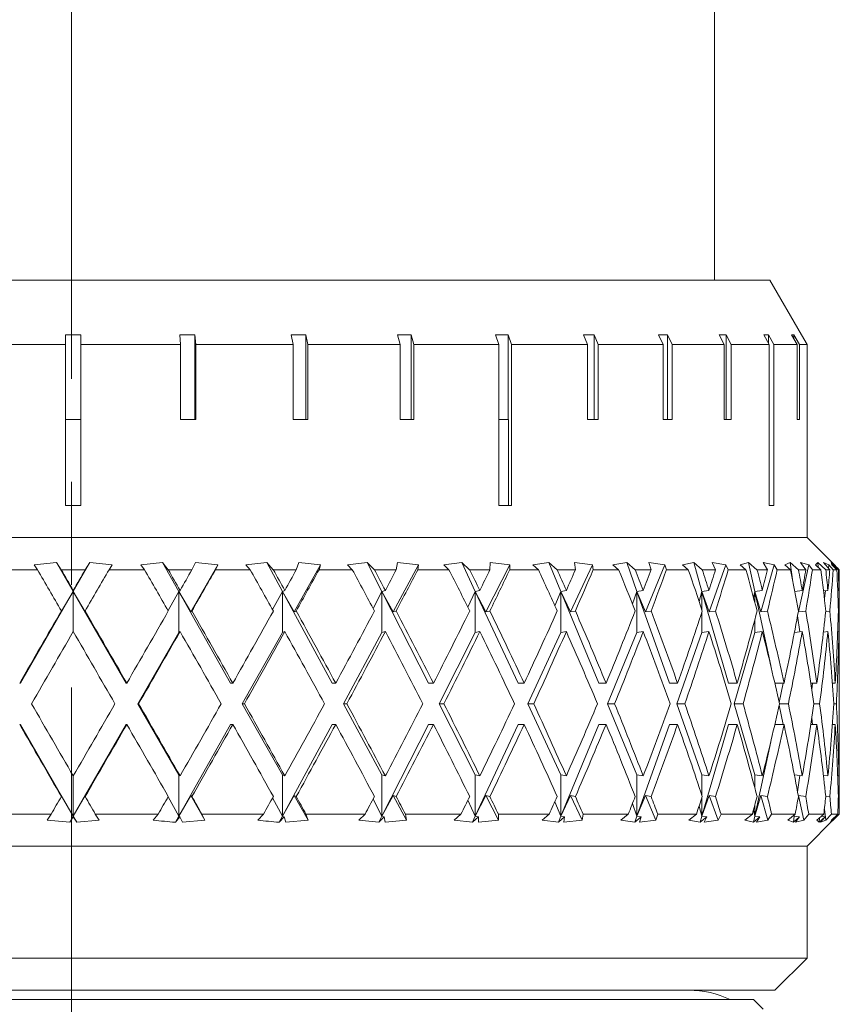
# Model space of a CAD drawing. Header units: inches. Extents: x 4 to 39.3, y 3.6 to 31.2.
# Tile 21 of 28: x 17.832 to 18.628, y 29.292 to 30.249. Entities that reach past the tile are written whole.
import ezdxf

# ---------------------------------------------------------------- set-up
doc = ezdxf.new("R2010")
doc.units = ezdxf.units.IN
doc.header["$MEASUREMENT"] = 0
doc.linetypes.add('CENTERX2', pattern=[0.8, 0.5, -0.1, 0.1, -0.1])

msp = doc.modelspace()

# ---------------------------------------------------------------- linework, layer by layer
at = {"color": 7, "linetype": 'CENTERX2', "lineweight": 0}
msp.add_line((17.88214, 22.69953), (17.88214, 31.20559), dxfattribs=at)
at = {"color": 7, "linetype": 'Continuous', "lineweight": 15}
for p, q in [((18.50714, 29.99545), (18.50714, 30.32325)), ((17.20322, 29.99545), (18.56105, 29.99545)), ((18.59165, 29.94246), (18.56105, 29.99545)), ((17.87622, 29.94241), (17.87623, 29.93295)), ((17.89123, 29.93295), (17.89122, 29.94241)), ((17.89122, 29.86027), (17.89122, 29.94241)), ((17.98728, 29.94241), (18.00209, 29.94241)), ((17.98728, 29.94241), (17.98815, 29.93295)), ((18.00296, 29.93295), (18.00209, 29.94241)), ((18.00209, 29.86027), (18.00209, 29.94241)), ((18.09576, 29.94241), (18.11001, 29.94241)), ((18.09576, 29.94241), (18.09746, 29.93295)), ((18.11171, 29.93295), (18.11001, 29.94241)), ((18.11001, 29.86027), (18.11001, 29.94241)), ((18.19897, 29.94241), (18.21232, 29.94241)), ((18.19897, 29.94241), (18.20146, 29.93295)), ((18.21481, 29.93295), (18.21232, 29.94241)), ((18.21232, 29.86027), (18.21232, 29.94241)), ((18.29439, 29.94241), (18.3065, 29.94241)), ((18.29439, 29.94241), (18.29761, 29.93295)), ((18.30972, 29.93295), (18.3065, 29.94241)), ((18.3065, 29.86027), (18.3065, 29.94241)), ((18.37965, 29.94241), (18.39024, 29.94241)), ((18.37965, 29.94241), (18.38352, 29.93295)), ((18.39411, 29.93295), (18.39024, 29.94241)), ((18.39024, 29.86027), (18.39024, 29.94241)), ((18.45267, 29.94241), (18.46146, 29.94241)), ((18.45267, 29.94241), (18.45709, 29.93295)), ((18.46588, 29.93295), (18.46146, 29.94241)), ((18.46146, 29.86027), (18.46146, 29.94241)), ((18.51163, 29.94241), (18.51841, 29.94241)), ((18.51163, 29.94241), (18.5165, 29.93295)), ((18.52328, 29.93295), (18.51841, 29.94241)), ((18.51841, 29.86027), (18.51841, 29.94241)), ((18.5551, 29.94241), (18.5597, 29.94241)), ((18.5551, 29.94241), (18.56029, 29.93295)), ((18.5649, 29.93295), (18.5597, 29.94241)), ((18.5597, 29.93403), (18.5597, 29.94241)), ((18.58199, 29.94241), (18.5843, 29.94241)), ((18.58199, 29.94241), (18.58739, 29.93295)), ((18.5897, 29.93295), (18.5843, 29.94241)), ((18.5843, 29.93836), (18.5843, 29.94241)), ((18.59165, 29.94241), (18.59711, 29.93295)), ((17.87623, 29.93295), (17.77927, 29.93295)), ((17.87623, 29.93295), (17.87623, 29.77645)), ((17.89123, 29.77645), (17.89123, 29.93295)), ((17.98815, 29.93295), (17.89123, 29.93295)), ((17.98815, 29.93295), (17.98815, 29.86027)), ((18.00296, 29.86027), (18.00296, 29.93295)), ((18.09746, 29.93295), (18.00296, 29.93295)), ((18.09746, 29.93295), (18.09746, 29.86027)), ((18.11171, 29.86027), (18.11171, 29.93295)), ((18.20146, 29.93295), (18.11171, 29.93295)), ((18.20146, 29.93295), (18.20146, 29.86027)), ((18.21481, 29.86027), (18.21481, 29.93295)), ((18.29761, 29.93295), (18.21481, 29.93295)), ((18.29761, 29.93295), (18.29761, 29.77645)), ((18.30972, 29.77645), (18.30972, 29.93295)), ((18.38352, 29.93295), (18.30972, 29.93295)), ((18.38352, 29.93295), (18.38352, 29.86027)), ((18.39411, 29.86027), (18.39411, 29.93295)), ((18.45709, 29.93295), (18.39411, 29.93295)), ((18.45709, 29.93295), (18.45709, 29.86027)), ((18.46588, 29.86027), (18.46588, 29.93295)), ((18.5165, 29.93295), (18.46588, 29.93295)), ((18.5165, 29.93295), (18.5165, 29.86027)), ((18.52328, 29.86027), (18.52328, 29.93295)), ((18.56029, 29.93295), (18.52328, 29.93295)), ((18.56029, 29.93295), (18.56029, 29.77645)), ((18.5649, 29.77645), (18.5649, 29.93295)), ((18.58739, 29.93295), (18.5649, 29.93295)), ((18.58739, 29.93295), (18.58739, 29.86027)), ((18.5897, 29.86027), (18.5897, 29.93295)), ((18.59711, 29.93295), (18.5897, 29.93295)), ((18.59711, 29.93295), (18.59711, 29.86027)), ((17.87623, 29.86027), (17.89122, 29.86027)), ((17.89122, 29.77645), (17.89122, 29.86027)), ((17.98815, 29.86027), (18.00296, 29.86027)), ((18.09746, 29.86027), (18.11171, 29.86027)), ((18.20146, 29.86027), (18.21481, 29.86027)), ((18.29761, 29.86027), (18.3068, 29.86027)), ((18.3068, 29.77645), (18.3068, 29.86027)), ((18.38352, 29.86027), (18.39411, 29.86027)), ((18.45709, 29.86027), (18.46588, 29.86027)), ((18.5165, 29.86027), (18.52328, 29.86027)), ((18.58739, 29.86027), (18.5897, 29.86027)), ((18.59711, 29.86027), (18.59714, 29.86027)), ((18.59714, 29.74545), (18.59714, 29.86027)), ((17.87623, 29.77645), (17.89123, 29.77645)), ((18.29761, 29.77645), (18.30972, 29.77645)), ((18.56029, 29.77645), (18.5649, 29.77645)), ((17.16714, 29.74545), (18.59713, 29.74545)), ((18.62231, 29.72028), (18.59714, 29.74545)), ((17.84892, 29.7142), (17.81458, 29.7142)), ((17.86763, 29.7211), (17.84592, 29.71879)), ((17.84592, 29.71879), (17.84892, 29.7142)), ((17.87212, 29.7142), (17.86763, 29.7211)), ((17.88378, 29.69305), (17.86763, 29.7211)), ((17.89547, 29.7142), (17.87212, 29.7142)), ((17.89993, 29.7211), (17.88378, 29.69305)), ((17.89993, 29.7211), (17.89547, 29.7142)), ((17.92165, 29.71879), (17.89993, 29.7211)), ((17.91867, 29.7142), (17.92165, 29.71879)), ((17.953, 29.7142), (17.91867, 29.7142)), ((17.97065, 29.7211), (17.94937, 29.71879)), ((17.94937, 29.71879), (17.953, 29.7142)), ((17.97607, 29.7142), (17.97065, 29.7211)), ((17.98648, 29.69305), (17.97065, 29.7211)), ((17.99918, 29.7142), (17.97607, 29.7142)), ((17.99805, 29.67315), (18.02433, 29.71879)), ((18.00263, 29.7211), (17.99918, 29.7142)), ((18.02433, 29.71879), (18.00263, 29.7211)), ((18.02205, 29.7142), (18.02433, 29.71879)), ((18.0557, 29.7142), (18.02205, 29.7142)), ((18.07194, 29.7211), (18.05151, 29.71879)), ((18.05151, 29.71879), (18.0557, 29.7142)), ((18.07819, 29.7142), (18.07194, 29.7211)), ((18.08715, 29.69305), (18.07194, 29.7211)), ((18.10062, 29.7142), (18.07819, 29.7142)), ((18.09849, 29.67315), (18.12425, 29.71879)), ((18.10298, 29.7211), (18.10062, 29.7142)), ((18.12425, 29.71879), (18.10298, 29.7211)), ((18.1227, 29.7142), (18.12425, 29.71879)), ((18.15502, 29.7142), (18.1227, 29.7142)), ((18.16955, 29.7211), (18.15036, 29.71879)), ((18.15036, 29.71879), (18.15502, 29.7142)), ((18.17649, 29.7142), (18.16955, 29.7211)), ((18.18383, 29.69305), (18.16955, 29.7211)), ((18.1978, 29.7142), (18.17649, 29.7142)), ((18.19472, 29.67315), (18.21946, 29.71879)), ((18.19903, 29.7211), (18.1978, 29.7142)), ((18.21946, 29.71879), (18.19903, 29.7211)), ((18.21867, 29.7142), (18.21946, 29.71879)), ((18.24903, 29.7142), (18.21867, 29.7142)), ((18.26156, 29.7211), (18.24398, 29.71879)), ((18.24398, 29.71879), (18.24903, 29.7142)), ((18.26906, 29.7142), (18.26156, 29.7211)), ((18.27463, 29.69305), (18.26156, 29.7211)), ((18.28883, 29.7142), (18.26906, 29.7142)), ((18.28487, 29.67315), (18.30811, 29.71879)), ((18.28891, 29.7211), (18.28883, 29.7142)), ((18.30811, 29.71879), (18.28891, 29.7211)), ((18.3081, 29.7142), (18.30811, 29.71879)), ((18.3359, 29.7142), (18.3081, 29.7142)), ((18.34618, 29.7211), (18.33056, 29.71879)), ((18.33056, 29.71879), (18.3359, 29.7142)), ((18.3541, 29.7142), (18.34618, 29.7211)), ((18.3578, 29.69305), (18.34618, 29.7211)), ((18.37195, 29.7142), (18.3541, 29.7142)), ((18.36717, 29.67315), (18.38846, 29.71879)), ((18.38846, 29.71879), (18.37088, 29.7211)), ((18.37088, 29.7211), (18.37195, 29.7142)), ((18.38923, 29.7142), (18.38846, 29.71879)), ((18.41393, 29.7142), (18.38923, 29.7142)), ((18.42177, 29.7211), (18.40841, 29.71879)), ((18.40841, 29.71879), (18.41393, 29.7142)), ((18.42996, 29.7142), (18.42177, 29.7211)), ((18.43171, 29.69305), (18.42177, 29.7211)), ((18.44554, 29.7142), (18.42996, 29.7142)), ((18.44004, 29.67315), (18.45895, 29.71879)), ((18.45895, 29.71879), (18.44333, 29.7211)), ((18.44333, 29.7211), (18.44554, 29.7142)), ((18.46049, 29.7142), (18.45895, 29.71879)), ((18.48162, 29.7142), (18.46049, 29.7142)), ((18.48686, 29.7211), (18.47602, 29.71879)), ((18.47602, 29.71879), (18.48162, 29.7142)), ((18.49515, 29.7142), (18.48686, 29.7211)), ((18.49492, 29.69305), (18.48686, 29.7211)), ((18.50816, 29.7142), (18.49515, 29.7142)), ((18.50205, 29.67315), (18.51822, 29.71879)), ((18.51822, 29.71879), (18.50486, 29.7211)), ((18.50486, 29.7211), (18.50816, 29.7142)), ((18.52049, 29.7142), (18.51822, 29.71879)), ((18.53764, 29.7142), (18.52049, 29.7142)), ((18.54018, 29.7211), (18.53207, 29.71879)), ((18.53207, 29.71879), (18.53764, 29.7142)), ((18.54841, 29.7142), (18.54018, 29.7211)), ((18.54621, 29.69305), (18.54018, 29.7211)), ((18.5586, 29.7142), (18.54841, 29.7142)), ((18.55199, 29.67315), (18.56511, 29.71879)), ((18.56511, 29.71879), (18.55427, 29.7211)), ((18.55427, 29.7211), (18.5586, 29.7142)), ((18.56807, 29.7142), (18.56511, 29.71879)), ((18.58089, 29.7142), (18.56807, 29.7142)), ((18.58069, 29.7211), (18.57547, 29.71879)), ((18.57547, 29.71879), (18.58089, 29.7142)), ((18.5887, 29.7142), (18.58069, 29.7211)), ((18.58328, 29.70238), (18.58069, 29.7211)), ((18.59587, 29.7142), (18.5887, 29.7142)), ((18.58889, 29.67315), (18.59871, 29.71879)), ((18.59871, 29.71879), (18.5906, 29.7211)), ((18.5906, 29.7211), (18.59587, 29.7142)), ((18.6023, 29.7142), (18.59871, 29.71879)), ((18.61055, 29.7142), (18.6023, 29.7142)), ((18.6076, 29.7211), (18.60537, 29.71879)), ((18.60537, 29.71879), (18.61055, 29.7142)), ((18.61524, 29.7142), (18.6076, 29.7211)), ((18.60787, 29.71658), (18.6076, 29.7211)), ((18.61836, 29.71879), (18.61314, 29.7211)), ((18.61314, 29.7211), (18.61925, 29.7142)), ((18.61925, 29.7142), (18.61524, 29.7142)), ((18.61793, 29.71569), (18.61836, 29.71879)), ((18.62251, 29.7142), (18.61836, 29.71879)), ((18.62752, 29.7142), (18.62039, 29.7211)), ((18.62039, 29.7211), (18.6212, 29.71879)), ((18.6212, 29.71879), (18.62603, 29.7142)), ((18.62367, 29.71879), (18.62145, 29.7211)), ((18.62145, 29.7211), (18.62828, 29.7142)), ((18.62603, 29.7142), (18.62251, 29.7142)), ((18.62831, 29.7142), (18.62663, 29.71587)), ((18.62828, 29.7142), (18.62752, 29.7142)), ((17.88378, 29.69305), (17.83241, 29.60388)), ((17.87221, 29.67315), (17.88378, 29.69305)), ((17.88378, 29.69305), (17.8838, 29.69404)), ((17.93513, 29.60388), (17.88378, 29.69305)), ((17.89536, 29.67315), (17.88378, 29.69305)), ((17.88378, 29.69305), (17.88378, 29.65401)), ((17.9759, 29.6745), (17.98648, 29.69305)), ((17.98648, 29.69305), (17.98764, 29.69404)), ((17.98648, 29.69305), (17.98648, 29.65305)), ((18.03681, 29.60388), (17.98648, 29.69305)), ((17.99805, 29.67315), (17.98648, 29.69305)), ((18.0775, 29.67543), (18.08715, 29.69305)), ((18.08715, 29.69305), (18.08943, 29.69404)), ((18.08715, 29.69305), (18.08715, 29.65305)), ((18.13549, 29.60388), (18.08715, 29.69305)), ((18.09849, 29.67315), (18.08715, 29.69305)), ((18.17529, 29.67645), (18.18383, 29.69305)), ((18.18383, 29.69305), (18.18718, 29.69404)), ((18.18383, 29.69305), (18.18383, 29.65305)), ((18.22923, 29.60388), (18.18383, 29.69305)), ((18.19472, 29.67315), (18.18383, 29.69305)), ((18.26737, 29.67762), (18.27463, 29.69305)), ((18.27463, 29.69305), (18.279, 29.69404)), ((18.27463, 29.69305), (18.27463, 29.65305)), ((18.31622, 29.60388), (18.27463, 29.69305)), ((18.28487, 29.67315), (18.27463, 29.69305)), ((18.35193, 29.67903), (18.3578, 29.69305)), ((18.3578, 29.69305), (18.36309, 29.69404)), ((18.3578, 29.69305), (18.3578, 29.65305)), ((18.36717, 29.67315), (18.3578, 29.69305)), ((18.39476, 29.60388), (18.3578, 29.69305)), ((18.42734, 29.68084), (18.43171, 29.69305)), ((18.43171, 29.69305), (18.43782, 29.69404)), ((18.43171, 29.69305), (18.43171, 29.65305)), ((18.44004, 29.67315), (18.43171, 29.69305)), ((18.46332, 29.60388), (18.43171, 29.69305)), ((18.49211, 29.68336), (18.49492, 29.69305)), ((18.49492, 29.69305), (18.50173, 29.69404)), ((18.49492, 29.69305), (18.49492, 29.67489)), ((18.52057, 29.60388), (18.49492, 29.69305)), ((18.50205, 29.67315), (18.49492, 29.69305)), ((18.54496, 29.6873), (18.54621, 29.69305)), ((18.54621, 29.69305), (18.55359, 29.69404)), ((18.54621, 29.69305), (18.54621, 29.68259)), ((18.55199, 29.67315), (18.54621, 29.69305)), ((18.5617, 29.621), (18.54621, 29.69305)), ((18.5851, 29.69312), (18.59237, 29.69404)), ((18.61307, 29.69352), (18.61734, 29.69404)), ((18.61388, 29.68648), (18.61489, 29.69374)), ((18.62688, 29.69391), (18.62799, 29.69404)), ((18.62839, 29.65186), (18.62839, 29.69613)), ((17.87222, 29.67403), (17.87221, 29.67315)), ((17.89537, 29.67403), (17.89536, 29.67315)), ((17.99908, 29.67403), (17.99805, 29.67315)), ((18.10052, 29.67403), (18.09849, 29.67315)), ((18.19771, 29.67403), (18.19472, 29.67315)), ((18.28875, 29.67403), (18.28487, 29.67315)), ((18.37188, 29.67403), (18.36717, 29.67315)), ((18.44548, 29.67403), (18.44004, 29.67315)), ((18.50811, 29.67403), (18.50205, 29.67315)), ((18.55856, 29.67403), (18.55199, 29.67315)), ((18.58889, 29.67315), (18.58872, 29.67394)), ((18.59584, 29.67403), (18.58889, 29.67315)), ((18.61923, 29.67403), (18.61521, 29.67354)), ((18.62828, 29.67403), (18.62752, 29.67394)), ((18.49492, 29.67317), (18.49492, 29.65305)), ((18.54621, 29.66545), (18.54621, 29.65305)), ((18.59001, 29.65374), (18.58785, 29.66931)), ((17.94665, 29.58388), (17.98648, 29.65305)), ((17.98648, 29.65305), (17.98764, 29.65404)), ((18.0481, 29.58388), (18.08715, 29.65305)), ((18.08715, 29.65305), (18.08943, 29.65404)), ((18.14633, 29.58388), (18.18383, 29.65305)), ((18.18383, 29.65305), (18.18718, 29.65404)), ((18.23941, 29.58388), (18.27463, 29.65305)), ((18.27463, 29.65305), (18.279, 29.65404)), ((18.32554, 29.58388), (18.3578, 29.65305)), ((18.3578, 29.65305), (18.36309, 29.65404)), ((18.40304, 29.58388), (18.43171, 29.65305)), ((18.43171, 29.65305), (18.43782, 29.65404)), ((18.47041, 29.58388), (18.49492, 29.65305)), ((18.49492, 29.65305), (18.50173, 29.65404)), ((18.52632, 29.58388), (18.54621, 29.65305)), ((18.54621, 29.65305), (18.55359, 29.65404)), ((18.58475, 29.65308), (18.59237, 29.65404)), ((18.61296, 29.65351), (18.61734, 29.65404)), ((18.62687, 29.65391), (18.62799, 29.65404)), ((18.62839, 29.5559), (18.62839, 29.61186)), ((17.83241, 29.60388), (17.83174, 29.60388)), ((17.93513, 29.60388), (17.93585, 29.60388)), ((18.03681, 29.60388), (18.03891, 29.60388)), ((18.13549, 29.60388), (18.13893, 29.60388)), ((18.22923, 29.60388), (18.23395, 29.60388)), ((18.31622, 29.60388), (18.32211, 29.60388)), ((18.39476, 29.60388), (18.40172, 29.60388)), ((18.46332, 29.60388), (18.47121, 29.60388)), ((18.52057, 29.60388), (18.52924, 29.60388)), ((18.56573, 29.60388), (18.57467, 29.60388)), ((18.56998, 29.58523), (18.57399, 29.60388)), ((18.60074, 29.60388), (18.60662, 29.60388)), ((18.60164, 29.59803), (18.60245, 29.60388)), ((18.62175, 29.60388), (18.62447, 29.60388)), ((17.94665, 29.58388), (17.94736, 29.58388)), ((17.98648, 29.51471), (17.94665, 29.58388)), ((18.08715, 29.51471), (18.0481, 29.58388)), ((18.0481, 29.58388), (18.05019, 29.58388)), ((18.18383, 29.51471), (18.14633, 29.58388)), ((18.14633, 29.58388), (18.14974, 29.58388)), ((18.27463, 29.51471), (18.23941, 29.58388)), ((18.23941, 29.58388), (18.24409, 29.58388)), ((18.3578, 29.51471), (18.32554, 29.58388)), ((18.32554, 29.58388), (18.33139, 29.58388)), ((18.43171, 29.51471), (18.40304, 29.58388)), ((18.40304, 29.58388), (18.40994, 29.58388)), ((18.49492, 29.51471), (18.47041, 29.58388)), ((18.47041, 29.58388), (18.47823, 29.58388)), ((18.54621, 29.51471), (18.52632, 29.58388)), ((18.52632, 29.58388), (18.53491, 29.58388)), ((18.57399, 29.56388), (18.56998, 29.58253)), ((18.57028, 29.58388), (18.57889, 29.58388)), ((18.60376, 29.58388), (18.6093, 29.58388)), ((18.6232, 29.58388), (18.62556, 29.58388)), ((18.60245, 29.56388), (18.60164, 29.56973)), ((17.83241, 29.56388), (17.83174, 29.56388)), ((17.83241, 29.56388), (17.88378, 29.47471)), ((17.88378, 29.47471), (17.93513, 29.56388)), ((17.93513, 29.56388), (17.93585, 29.56388)), ((17.98648, 29.47471), (18.03681, 29.56388)), ((18.03681, 29.56388), (18.03891, 29.56388)), ((18.08715, 29.47471), (18.13549, 29.56388)), ((18.13549, 29.56388), (18.13893, 29.56388)), ((18.18383, 29.47471), (18.22923, 29.56388)), ((18.22923, 29.56388), (18.23395, 29.56388)), ((18.27463, 29.47471), (18.31622, 29.56388)), ((18.31622, 29.56388), (18.32211, 29.56388)), ((18.3578, 29.47471), (18.39476, 29.56388)), ((18.39476, 29.56388), (18.40172, 29.56388)), ((18.43171, 29.47471), (18.46332, 29.56388)), ((18.46332, 29.56388), (18.47121, 29.56388)), ((18.49492, 29.47471), (18.52057, 29.56388)), ((18.52057, 29.56388), (18.52924, 29.56388)), ((18.56573, 29.56388), (18.57467, 29.56388)), ((18.60074, 29.56388), (18.60662, 29.56388)), ((18.62175, 29.56388), (18.62447, 29.56388)), ((18.54621, 29.47471), (18.5617, 29.54676)), ((17.88378, 29.51375), (17.88378, 29.47471)), ((17.98764, 29.51372), (17.98648, 29.51471)), ((17.98648, 29.51471), (17.98648, 29.47471)), ((18.08715, 29.51471), (18.08715, 29.47471)), ((18.08943, 29.51372), (18.08715, 29.51471)), ((18.18383, 29.51471), (18.18383, 29.47471)), ((18.18718, 29.51372), (18.18383, 29.51471)), ((18.27463, 29.51471), (18.27463, 29.47471)), ((18.279, 29.51372), (18.27463, 29.51471)), ((18.3578, 29.51471), (18.3578, 29.47471)), ((18.36309, 29.51372), (18.3578, 29.51471)), ((18.43171, 29.51471), (18.43171, 29.47471)), ((18.43782, 29.51372), (18.43171, 29.51471)), ((18.49492, 29.51471), (18.49492, 29.49459)), ((18.50173, 29.51372), (18.49492, 29.51471)), ((18.54621, 29.51471), (18.54621, 29.50231)), ((18.55359, 29.51372), (18.54621, 29.51471)), ((18.59237, 29.51372), (18.58475, 29.51469)), ((18.58785, 29.49845), (18.59001, 29.51402)), ((18.61734, 29.51372), (18.61296, 29.51426)), ((18.62799, 29.51372), (18.62687, 29.51385)), ((18.62839, 29.4767), (18.62839, 29.5159)), ((17.88378, 29.47471), (17.87221, 29.49461)), ((17.87221, 29.49461), (17.87222, 29.49373)), ((17.88378, 29.47471), (17.89536, 29.49461)), ((17.89536, 29.49461), (17.89537, 29.49373)), ((17.98648, 29.47471), (17.9759, 29.49327)), ((17.98648, 29.47471), (17.99805, 29.49461)), ((17.99805, 29.49461), (17.99908, 29.49373)), ((18.01182, 29.47071), (17.99805, 29.49461)), ((18.08715, 29.47471), (18.0775, 29.49233)), ((18.08715, 29.47471), (18.09849, 29.49461)), ((18.09849, 29.49461), (18.10052, 29.49373)), ((18.11199, 29.47071), (18.09849, 29.49461)), ((18.18383, 29.47471), (18.19472, 29.49461)), ((18.19472, 29.49461), (18.19771, 29.49373)), ((18.20768, 29.47071), (18.19472, 29.49461)), ((18.27463, 29.47471), (18.28487, 29.49461)), ((18.28487, 29.49461), (18.28875, 29.49373)), ((18.29704, 29.47071), (18.28487, 29.49461)), ((18.3578, 29.47471), (18.36717, 29.49461)), ((18.36717, 29.49461), (18.37188, 29.49373)), ((18.37832, 29.47071), (18.36717, 29.49461)), ((18.43171, 29.47471), (18.44004, 29.49461)), ((18.44004, 29.49461), (18.44548, 29.49373)), ((18.44995, 29.47071), (18.44004, 29.49461)), ((18.49492, 29.47471), (18.50205, 29.49461)), ((18.49492, 29.49287), (18.49492, 29.47471)), ((18.50205, 29.49461), (18.50811, 29.49373)), ((18.51052, 29.47071), (18.50205, 29.49461)), ((18.54621, 29.47471), (18.55199, 29.49461)), ((18.55199, 29.49461), (18.55856, 29.49373)), ((18.55886, 29.47071), (18.55199, 29.49461)), ((18.58872, 29.49382), (18.58889, 29.49461)), ((18.58889, 29.49461), (18.59584, 29.49373)), ((18.59403, 29.47071), (18.58889, 29.49461)), ((18.61521, 29.49422), (18.61923, 29.49373)), ((18.62752, 29.49382), (18.62828, 29.49373)), ((18.18383, 29.47471), (18.17529, 29.49131)), ((18.27463, 29.47471), (18.26737, 29.49014)), ((18.3578, 29.47471), (18.35193, 29.48873)), ((18.43171, 29.47471), (18.42734, 29.48692)), ((18.49492, 29.47471), (18.49211, 29.4844)), ((18.54621, 29.48517), (18.54621, 29.47471)), ((17.80121, 29.4767), (17.86235, 29.4767)), ((17.86235, 29.4767), (17.85844, 29.47071)), ((17.88035, 29.46875), (17.88378, 29.47471)), ((17.88035, 29.46875), (17.88379, 29.47404)), ((17.88379, 29.47404), (17.88378, 29.47471)), ((17.88378, 29.47471), (17.88721, 29.46875)), ((17.88379, 29.47404), (17.88721, 29.46875)), ((17.90913, 29.47071), (17.90524, 29.4767)), ((17.90524, 29.4767), (17.96637, 29.4767)), ((17.96637, 29.4767), (17.96164, 29.47071)), ((17.98311, 29.46875), (17.98648, 29.47471)), ((17.98311, 29.46875), (17.98726, 29.47404)), ((17.98726, 29.47404), (17.98648, 29.47471)), ((17.98726, 29.47404), (17.98991, 29.46875)), ((18.01182, 29.47071), (18.00882, 29.4767)), ((18.00882, 29.4767), (18.06874, 29.4767)), ((18.06874, 29.4767), (18.0633, 29.47071)), ((18.08392, 29.46875), (18.08715, 29.47471)), ((18.08392, 29.46875), (18.08869, 29.47404)), ((18.08869, 29.47404), (18.08715, 29.47471)), ((18.08869, 29.47404), (18.09051, 29.46875)), ((18.11199, 29.47071), (18.10994, 29.4767)), ((18.10994, 29.4767), (18.16748, 29.4767)), ((18.16748, 29.4767), (18.16142, 29.47071)), ((18.18079, 29.46875), (18.18383, 29.47471)), ((18.18079, 29.46875), (18.18609, 29.47404)), ((18.18609, 29.47404), (18.18383, 29.47471)), ((18.18609, 29.47404), (18.18706, 29.46875)), ((18.20768, 29.47071), (18.20662, 29.4767)), ((18.20662, 29.4767), (18.26067, 29.4767)), ((18.26067, 29.4767), (18.25411, 29.47071)), ((18.27185, 29.46875), (18.27463, 29.47471)), ((18.27185, 29.46875), (18.27758, 29.47404)), ((18.27758, 29.47404), (18.27463, 29.47471)), ((18.27758, 29.47404), (18.27767, 29.46875)), ((18.29704, 29.47071), (18.29699, 29.4767)), ((18.29699, 29.4767), (18.34649, 29.4767)), ((18.34649, 29.4767), (18.33957, 29.47071)), ((18.35533, 29.46875), (18.3578, 29.47471)), ((18.35533, 29.46875), (18.36137, 29.47404)), ((18.36137, 29.47404), (18.3578, 29.47471)), ((18.36137, 29.47404), (18.36058, 29.46875)), ((18.37832, 29.47071), (18.37929, 29.4767)), ((18.37929, 29.4767), (18.42328, 29.4767)), ((18.42328, 29.4767), (18.41611, 29.47071)), ((18.4296, 29.46875), (18.43171, 29.47471)), ((18.4296, 29.46875), (18.43583, 29.47404)), ((18.43583, 29.47404), (18.43171, 29.47471)), ((18.43583, 29.47404), (18.43418, 29.46875)), ((18.44995, 29.47071), (18.4519, 29.4767)), ((18.4519, 29.4767), (18.48953, 29.4767)), ((18.48953, 29.4767), (18.48227, 29.47071)), ((18.49321, 29.46875), (18.49492, 29.47471)), ((18.49321, 29.46875), (18.49952, 29.47404)), ((18.49952, 29.47404), (18.49492, 29.47471)), ((18.49952, 29.47404), (18.49704, 29.46875)), ((18.51052, 29.47071), (18.51343, 29.4767)), ((18.51343, 29.4767), (18.54395, 29.4767)), ((18.54395, 29.4767), (18.53674, 29.47071)), ((18.54493, 29.46875), (18.54621, 29.47471)), ((18.54493, 29.46875), (18.55119, 29.47404)), ((18.54621, 29.47471), (18.54496, 29.48046)), ((18.55119, 29.47404), (18.54621, 29.47471)), ((18.55119, 29.47404), (18.54792, 29.46875)), ((18.55886, 29.47071), (18.56267, 29.4767)), ((18.56267, 29.4767), (18.5855, 29.4767)), ((18.5855, 29.4767), (18.57848, 29.47071)), ((18.58374, 29.46875), (18.58457, 29.47471)), ((18.58374, 29.46875), (18.58984, 29.47404)), ((18.58457, 29.47471), (18.58442, 29.47578)), ((18.58457, 29.47471), (18.58489, 29.47618)), ((18.58457, 29.47471), (18.58476, 29.47607)), ((18.58457, 29.47591), (18.58457, 29.47471)), ((18.58984, 29.47404), (18.58457, 29.47471)), ((18.58984, 29.47404), (18.58585, 29.46875)), ((18.59403, 29.47071), (18.59866, 29.4767)), ((18.59866, 29.4767), (18.61336, 29.4767)), ((18.61336, 29.4767), (18.60666, 29.47071)), ((18.6089, 29.46875), (18.61471, 29.47404)), ((18.6089, 29.46875), (18.60915, 29.47294)), ((18.61471, 29.47404), (18.61008, 29.46875)), ((18.61471, 29.47404), (18.6109, 29.47451)), ((18.61535, 29.47071), (18.61388, 29.48129)), ((18.61535, 29.47071), (18.62071, 29.4767)), ((18.61992, 29.46875), (18.62533, 29.47404)), ((18.62533, 29.47404), (18.62014, 29.46875)), ((18.62071, 29.4767), (18.62698, 29.4767)), ((18.62698, 29.4767), (18.62073, 29.47071)), ((18.62239, 29.47071), (18.62838, 29.4767)), ((18.62408, 29.4724), (18.62839, 29.4767)), ((18.62533, 29.47404), (18.62433, 29.47416)), ((17.85844, 29.47071), (17.88035, 29.46875)), ((17.88721, 29.46875), (17.90913, 29.47071)), ((17.98991, 29.46875), (18.01182, 29.47071)), ((18.09051, 29.46875), (18.11199, 29.47071)), ((18.16142, 29.47071), (18.18079, 29.46875)), ((18.18706, 29.46875), (18.20768, 29.47071)), ((18.25411, 29.47071), (18.27185, 29.46875)), ((18.27767, 29.46875), (18.29704, 29.47071)), ((18.33957, 29.47071), (18.35533, 29.46875)), ((18.36058, 29.46875), (18.37832, 29.47071)), ((18.41611, 29.47071), (18.4296, 29.46875)), ((18.43418, 29.46875), (18.44995, 29.47071)), ((18.48227, 29.47071), (18.49321, 29.46875)), ((18.49704, 29.46875), (18.51052, 29.47071)), ((18.53674, 29.47071), (18.54493, 29.46875)), ((18.54792, 29.46875), (18.55886, 29.47071)), ((18.57848, 29.47071), (18.58374, 29.46875)), ((18.58585, 29.46875), (18.59403, 29.47071)), ((18.59714, 29.44545), (18.62228, 29.4706)), ((18.60666, 29.47071), (18.6089, 29.46875)), ((18.61008, 29.46875), (18.61535, 29.47071)), ((18.62073, 29.47071), (18.61992, 29.46875)), ((18.62014, 29.46875), (18.62239, 29.47071)), ((18.62239, 29.47071), (18.62237, 29.47102)), ((17.16714, 29.44545), (18.59713, 29.44545)), ((18.59714, 29.3367), (18.59714, 29.44545)), ((17.16714, 29.3367), (18.59714, 29.3367)), ((18.56589, 29.30545), (18.59714, 29.3367)), ((18.56589, 29.30545), (17.19839, 29.30545)), ((17.21914, 29.29644), (18.54514, 29.29644)), ((18.55442, 29.28715), (18.54514, 29.29644))]:
    msp.add_line(p, q, dxfattribs=at)
msp.add_arc((18.48226, 29.21179), 0.09367, 64.65724, 90, dxfattribs=at)
for centre, major_axis, ratio, start_param, end_param in [((17.88214, 29.56388), (-0.74516, 1.29233), 0.031197, 4.779728, 4.810966), ((17.88214, 29.60388), (-0.74516, 1.29233), 0.031197, 4.764216, 4.779859), ((17.88214, 29.60388), (0.74529, 1.29236), 0.029269, 1.502217, 1.517861), ((17.88214, 29.56388), (0.74529, 1.29236), 0.029269, 1.471111, 1.502349), ((17.88214, 29.56388), (-0.7368, 1.29077), 0.091736, 4.745397, 4.776635), ((17.88214, 29.60388), (-0.7368, 1.29077), 0.091736, 4.729885, 4.745529), ((17.88214, 29.60388), (0.74516, 1.29233), 0.031197, 4.800188, 4.815832), ((17.88214, 29.56388), (0.74516, 1.29233), 0.031197, 4.8157, 4.846938), ((17.88214, 29.56388), (-0.71995, 1.28787), 0.152468, 4.712686, 4.743924), ((17.88214, 29.60388), (-0.71995, 1.28787), 0.152468, 4.697174, 4.712818), ((17.88214, 29.60388), (0.7368, 1.29077), 0.091736, 4.834519, 4.850162), ((17.88214, 29.56388), (0.7368, 1.29077), 0.091736, 4.850031, 4.881269), ((17.88214, 29.56388), (-0.6941, 1.28402), 0.213437, 4.682844, 4.714083), ((17.88214, 29.60388), (-0.6941, 1.28402), 0.213437, 4.667333, 4.682976), ((17.88214, 29.60388), (0.71995, 1.28787), 0.152468, 4.86723, 4.882873), ((17.88214, 29.56388), (0.71995, 1.28787), 0.152468, 4.882742, 4.91398), ((17.88214, 29.56388), (-0.65835, 1.27984), 0.27454, 4.657418, 4.688656), ((17.88214, 29.60388), (-0.65835, 1.27984), 0.27454, 4.641906, 4.65755), ((17.88214, 29.60388), (0.6941, 1.28402), 0.213437, 4.897072, 4.912715), ((17.88214, 29.56388), (0.6941, 1.28402), 0.213437, 4.912584, 4.943822), ((17.88214, 29.56388), (-0.61129, 1.27618), 0.335405, 4.638416, 4.669655), ((17.88214, 29.60388), (-0.61129, 1.27618), 0.335405, 4.622905, 4.638548), ((17.88214, 29.60388), (0.65835, 1.27984), 0.27454, 4.922498, 4.938141), ((17.88214, 29.56388), (0.65835, 1.27984), 0.27454, 4.93801, 4.969248), ((17.88214, 29.56388), (-0.55079, 1.27408), 0.395195, 4.628505, 4.659743), ((17.88214, 29.60388), (-0.55079, 1.27408), 0.395195, 4.612993, 4.628636), ((17.88214, 29.60388), (0.61129, 1.27618), 0.335405, 4.9415, 4.957143), ((17.88214, 29.56388), (0.61129, 1.27618), 0.335405, 4.957011, 4.98825), ((17.88214, 29.56388), (-0.47383, 1.27465), 0.452292, 4.631138, 4.662377), ((17.88214, 29.60388), (-0.47383, 1.27465), 0.452292, 4.615627, 4.63127), ((17.88214, 29.60388), (0.55079, 1.27408), 0.395195, 4.951411, 4.967055), ((17.88214, 29.56388), (0.55079, 1.27408), 0.395195, 4.966923, 4.998161), ((17.88214, 29.56388), (-0.37669, 1.27853), 0.50386, 4.65034, 4.681578), ((17.88214, 29.60388), (-0.37669, 1.27853), 0.50386, 4.634828, 4.650472), ((17.88214, 29.60388), (0.47383, 1.27465), 0.452292, 4.948778, 4.964421), ((17.88214, 29.56388), (0.47383, 1.27465), 0.452292, 4.964289, 4.995528), ((17.88214, 29.56388), (-0.2562, 1.28497), 0.545455, 4.689384, 4.720622), ((17.88214, 29.60388), (-0.2562, 1.28497), 0.545455, 4.673872, 4.689515), ((17.88214, 29.60388), (0.37669, 1.27853), 0.50386, 4.929576, 4.945219), ((17.88214, 29.56388), (0.37669, 1.27853), 0.50386, 4.945088, 4.976326), ((17.88214, 29.56388), (-0.1135, 1.29092), 0.571353, 4.747521, 4.778759), ((17.88214, 29.60388), (-0.1135, 1.29092), 0.571353, 4.73201, 4.747653), ((17.88214, 29.60388), (0.2562, 1.28497), 0.545455, 4.890532, 4.906176), ((17.88214, 29.56388), (0.2562, 1.28497), 0.545455, 4.906044, 4.937282), ((17.88214, 29.56388), (0.0415, 1.29232), 0.576555, 4.816229, 4.847467), ((17.88214, 29.60388), (0.0415, 1.29232), 0.576555, 4.800717, 4.81636), ((17.88214, 29.60388), (0.1135, 1.29092), 0.571353, 4.832395, 4.848038), ((17.88214, 29.56388), (0.1135, 1.29092), 0.571353, 4.847907, 4.879145), ((17.88214, 29.60388), (0.74529, 1.29236), 0.029269, 1.533373, 1.587674), ((17.88214, 29.60388), (-0.74516, 1.29233), 0.031197, 4.694403, 4.748704), ((17.88214, 29.60388), (0.74516, 1.29233), 0.031197, 4.730375, 4.784677), ((17.88214, 29.60388), (-0.7368, 1.29077), 0.091736, 4.660072, 4.714374), ((17.88214, 29.60388), (0.7368, 1.29077), 0.091736, 4.764706, 4.819007), ((17.88214, 29.60388), (-0.71995, 1.28787), 0.152468, 4.627361, 4.681663), ((17.88214, 29.60388), (0.71995, 1.28787), 0.152468, 4.797417, 4.851718), ((17.88214, 29.60388), (-0.6941, 1.28402), 0.213437, 4.597519, 4.651821), ((17.88214, 29.60388), (0.6941, 1.28402), 0.213437, 4.827259, 4.88156), ((17.88214, 29.60388), (-0.65835, 1.27984), 0.27454, 4.572093, 4.626394), ((17.88214, 29.60388), (0.65835, 1.27984), 0.27454, 4.852685, 4.906986), ((17.88214, 29.60388), (-0.61129, 1.27618), 0.335405, 4.553091, 4.607393), ((17.88214, 29.60388), (0.61129, 1.27618), 0.335405, 4.871686, 4.925988), ((17.88214, 29.60388), (-0.55079, 1.27408), 0.395195, 4.54318, 4.597481), ((17.88214, 29.60388), (0.55079, 1.27408), 0.395195, 4.881598, 4.9359), ((17.88214, 29.60388), (-0.47383, 1.27465), 0.452292, 4.545813, 4.600115), ((17.88214, 29.60388), (0.47383, 1.27465), 0.452292, 4.878965, 4.933266), ((17.88214, 29.60388), (-0.37669, 1.27853), 0.50386, 4.565015, 4.619317), ((17.88214, 29.60388), (0.37669, 1.27853), 0.50386, 4.859763, 4.914064), ((17.88214, 29.60388), (-0.2562, 1.28497), 0.545455, 4.604059, 4.65836), ((17.88214, 29.60388), (0.2562, 1.28497), 0.545455, 4.820719, 4.87502), ((17.88214, 29.60388), (-0.1135, 1.29092), 0.571353, 4.662196, 4.716498), ((17.88214, 29.60388), (0.1135, 1.29092), 0.571353, 4.762582, 4.816883), ((17.88214, 29.60388), (0.0415, 1.29232), 0.576555, 4.752551, 4.785205), ((17.88214, 29.56388), (0.74529, 1.29236), 0.029269, 1.517861, 1.5722), ((17.88214, 29.56388), (-0.74516, 1.29233), 0.031197, 4.709877, 4.764216), ((17.88214, 29.56388), (0.74516, 1.29233), 0.031197, 4.745849, 4.800188), ((17.88214, 29.56388), (-0.7368, 1.29077), 0.091736, 4.675546, 4.729885), ((17.88214, 29.56388), (0.7368, 1.29077), 0.091736, 4.78018, 4.834519), ((17.88214, 29.56388), (-0.71995, 1.28787), 0.152468, 4.642835, 4.697174), ((17.88214, 29.56388), (0.71995, 1.28787), 0.152468, 4.812891, 4.86723), ((17.88214, 29.56388), (-0.6941, 1.28402), 0.213437, 4.612993, 4.667333), ((17.88214, 29.56388), (0.6941, 1.28402), 0.213437, 4.842733, 4.897072), ((17.88214, 29.56388), (-0.65835, 1.27984), 0.27454, 4.587567, 4.641906), ((17.88214, 29.56388), (0.65835, 1.27984), 0.27454, 4.868159, 4.922498), ((17.88214, 29.56388), (-0.61129, 1.27618), 0.335405, 4.568565, 4.622905), ((17.88214, 29.56388), (0.61129, 1.27618), 0.335405, 4.88716, 4.9415), ((17.88214, 29.56388), (-0.55079, 1.27408), 0.395195, 4.558654, 4.612993), ((17.88214, 29.56388), (0.55079, 1.27408), 0.395195, 4.897072, 4.951411), ((17.88214, 29.56388), (-0.47383, 1.27465), 0.452292, 4.561287, 4.615627), ((17.88214, 29.56388), (0.47383, 1.27465), 0.452292, 4.894439, 4.948778), ((17.88214, 29.56388), (-0.37669, 1.27853), 0.50386, 4.580489, 4.634828), ((17.88214, 29.56388), (0.37669, 1.27853), 0.50386, 4.875237, 4.929576), ((17.88214, 29.56388), (-0.2562, 1.28497), 0.545455, 4.619533, 4.673872), ((17.88214, 29.56388), (0.2562, 1.28497), 0.545455, 4.836193, 4.890532), ((17.88214, 29.56388), (-0.1135, 1.29092), 0.571353, 4.67767, 4.73201), ((17.88214, 29.56388), (0.1135, 1.29092), 0.571353, 4.778056, 4.832395), ((17.88214, 29.56388), (0.0415, 1.29232), 0.576555, 4.768036, 4.800717), ((17.88214, 29.60388), (-0.74529, 1.29236), 0.029269, 1.569393, 1.623732), ((17.88214, 29.60388), (0.74516, 1.29233), 0.031197, 4.660562, 4.714901), ((17.88214, 29.60388), (-0.74516, 1.29233), 0.031197, 4.62459, 4.678929), ((17.88214, 29.60388), (0.7368, 1.29077), 0.091736, 4.694893, 4.749232), ((17.88214, 29.60388), (-0.7368, 1.29077), 0.091736, 4.590259, 4.644598), ((17.88214, 29.60388), (0.71995, 1.28787), 0.152468, 4.727604, 4.781943), ((17.88214, 29.60388), (-0.71995, 1.28787), 0.152468, 4.557548, 4.611887), ((17.88214, 29.60388), (0.6941, 1.28402), 0.213437, 4.757445, 4.811785), ((17.88214, 29.60388), (-0.6941, 1.28402), 0.213437, 4.527706, 4.582045), ((17.88214, 29.60388), (0.65835, 1.27984), 0.27454, 4.782872, 4.837211), ((17.88214, 29.60388), (-0.65835, 1.27984), 0.27454, 4.50228, 4.556619), ((17.88214, 29.60388), (0.61129, 1.27618), 0.335405, 4.801873, 4.856212), ((17.88214, 29.60388), (-0.61129, 1.27618), 0.335405, 4.483278, 4.537618), ((17.88214, 29.60388), (0.55079, 1.27408), 0.395195, 4.811785, 4.866124), ((17.88214, 29.60388), (-0.55079, 1.27408), 0.395195, 4.473367, 4.527706), ((17.88214, 29.60388), (0.47383, 1.27465), 0.452292, 4.809151, 4.863491), ((17.88214, 29.60388), (-0.47383, 1.27465), 0.452292, 4.476, 4.530339), ((17.88214, 29.60388), (0.37669, 1.27853), 0.50386, 4.78995, 4.844289), ((17.88214, 29.60388), (-0.37669, 1.27853), 0.50386, 4.495202, 4.549541), ((17.88214, 29.60388), (0.2562, 1.28497), 0.545455, 4.750906, 4.805245), ((17.88214, 29.60388), (-0.2562, 1.28497), 0.545455, 4.534246, 4.588585), ((17.88214, 29.60388), (0.1135, 1.29092), 0.571353, 4.692768, 4.747108), ((17.88214, 29.60388), (-0.1135, 1.29092), 0.571353, 4.592383, 4.646722), ((17.88214, 29.56388), (-0.74529, 1.29236), 0.029269, 1.553919, 1.60822), ((17.88214, 29.56388), (0.74516, 1.29233), 0.031197, 4.676074, 4.730375), ((17.88214, 29.56388), (-0.74516, 1.29233), 0.031197, 4.640101, 4.694403), ((17.88214, 29.56388), (0.7368, 1.29077), 0.091736, 4.710404, 4.764706), ((17.88214, 29.56388), (-0.7368, 1.29077), 0.091736, 4.605771, 4.660072), ((17.88214, 29.56388), (0.71995, 1.28787), 0.152468, 4.743115, 4.797417), ((17.88214, 29.56388), (-0.71995, 1.28787), 0.152468, 4.57306, 4.627361), ((17.88214, 29.56388), (0.6941, 1.28402), 0.213437, 4.772957, 4.827259), ((17.88214, 29.56388), (-0.6941, 1.28402), 0.213437, 4.543218, 4.597519), ((17.88214, 29.56388), (0.65835, 1.27984), 0.27454, 4.798384, 4.852685), ((17.88214, 29.56388), (-0.65835, 1.27984), 0.27454, 4.517792, 4.572093), ((17.88214, 29.56388), (0.61129, 1.27618), 0.335405, 4.817385, 4.871686), ((17.88214, 29.56388), (-0.61129, 1.27618), 0.335405, 4.49879, 4.553091), ((17.88214, 29.56388), (0.55079, 1.27408), 0.395195, 4.827297, 4.881598), ((17.88214, 29.56388), (-0.55079, 1.27408), 0.395195, 4.488878, 4.54318), ((17.88214, 29.56388), (0.47383, 1.27465), 0.452292, 4.824663, 4.878965), ((17.88214, 29.56388), (-0.47383, 1.27465), 0.452292, 4.491512, 4.545813), ((17.88214, 29.56388), (0.37669, 1.27853), 0.50386, 4.805461, 4.859763), ((17.88214, 29.56388), (-0.37669, 1.27853), 0.50386, 4.510714, 4.565015), ((17.88214, 29.56388), (0.2562, 1.28497), 0.545455, 4.766418, 4.820719), ((17.88214, 29.56388), (-0.2562, 1.28497), 0.545455, 4.549757, 4.604059), ((17.88214, 29.56388), (0.1135, 1.29092), 0.571353, 4.70828, 4.762582), ((17.88214, 29.56388), (-0.1135, 1.29092), 0.571353, 4.607895, 4.662196), ((17.88214, 29.60388), (-0.0415, 1.29232), 0.576555, 4.624061, 4.656742), ((17.88214, 29.56388), (-0.0415, 1.29232), 0.576555, 4.639573, 4.672227), ((17.88214, 29.60388), (0.74516, 1.29233), 0.031197, 4.631822, 4.64505), ((17.88214, 29.60388), (-0.74529, 1.29236), 0.029269, 1.639244, 1.652472), ((17.88214, 29.60388), (0.7368, 1.29077), 0.091736, 4.666153, 4.679381), ((17.88214, 29.60388), (-0.74516, 1.29233), 0.031197, 4.59585, 4.609078), ((17.88214, 29.60388), (0.71995, 1.28787), 0.152468, 4.698864, 4.712092), ((17.88214, 29.60388), (-0.7368, 1.29077), 0.091736, 4.561519, 4.574747), ((17.88214, 29.60388), (0.6941, 1.28402), 0.213437, 4.728705, 4.741934), ((17.88214, 29.60388), (-0.71995, 1.28787), 0.152468, 4.528808, 4.542036), ((17.88214, 29.60388), (0.65835, 1.27984), 0.27454, 4.754132, 4.76736), ((17.88214, 29.60388), (-0.6941, 1.28402), 0.213437, 4.498966, 4.512194), ((17.88214, 29.60388), (0.61129, 1.27618), 0.335405, 4.773133, 4.786362), ((17.88214, 29.60388), (-0.65835, 1.27984), 0.27454, 4.47354, 4.486768), ((17.88214, 29.60388), (0.55079, 1.27408), 0.395195, 4.783045, 4.796273), ((17.88214, 29.60388), (-0.61129, 1.27618), 0.335405, 4.454538, 4.467767), ((17.88214, 29.60388), (0.47383, 1.27465), 0.452292, 4.780411, 4.79364), ((17.88214, 29.60388), (-0.55079, 1.27408), 0.395195, 4.444627, 4.457855), ((17.88214, 29.60388), (0.37669, 1.27853), 0.50386, 4.76121, 4.774438), ((17.88214, 29.60388), (-0.47383, 1.27465), 0.452292, 4.44726, 4.460488), ((17.88214, 29.60388), (0.2562, 1.28497), 0.545455, 4.722166, 4.735394), ((17.88214, 29.60388), (-0.37669, 1.27853), 0.50386, 4.466462, 4.47969), ((17.88214, 29.60388), (0.1135, 1.29092), 0.571353, 4.664028, 4.677257), ((17.88214, 29.60388), (-0.2562, 1.28497), 0.545455, 4.505506, 4.518734), ((17.88214, 29.60388), (-0.0415, 1.29232), 0.576555, 4.595321, 4.608549), ((17.88214, 29.60388), (-0.1135, 1.29092), 0.571353, 4.563643, 4.576871)]:
    msp.add_ellipse(centre, major_axis=major_axis, ratio=ratio, start_param=start_param, end_param=end_param, dxfattribs=at)
for points, knots in [([(17.87622, 29.94241), (17.87997, 29.94245), (17.88497, 29.94251), (17.88997, 29.94243), (17.89122, 29.94241)], [0, 0, 0, 0, 0.75091, 1, 1, 1, 1]), ([(18.59165, 29.94241), (18.59165, 29.94244), (18.59164, 29.94247), (18.59164, 29.94246), (18.59164, 29.94245)], [0, 0, 0, 0, 0.630996, 1, 1, 1, 1]), ([(17.96164, 29.47071), (17.96522, 29.47034), (17.97237, 29.46961), (17.97953, 29.46904), (17.98311, 29.46875)], [0, 0, 0, 0, 0.499947, 1, 1, 1, 1]), ([(18.0633, 29.47071), (18.06673, 29.47034), (18.0736, 29.46961), (18.08048, 29.46904), (18.08392, 29.46875)], [0, 0, 0, 0, 0.499947, 1, 1, 1, 1])]:
    msp.add_open_spline(points, degree=3, knots=knots, dxfattribs=at)

doc.saveas('drawing.dxf')
